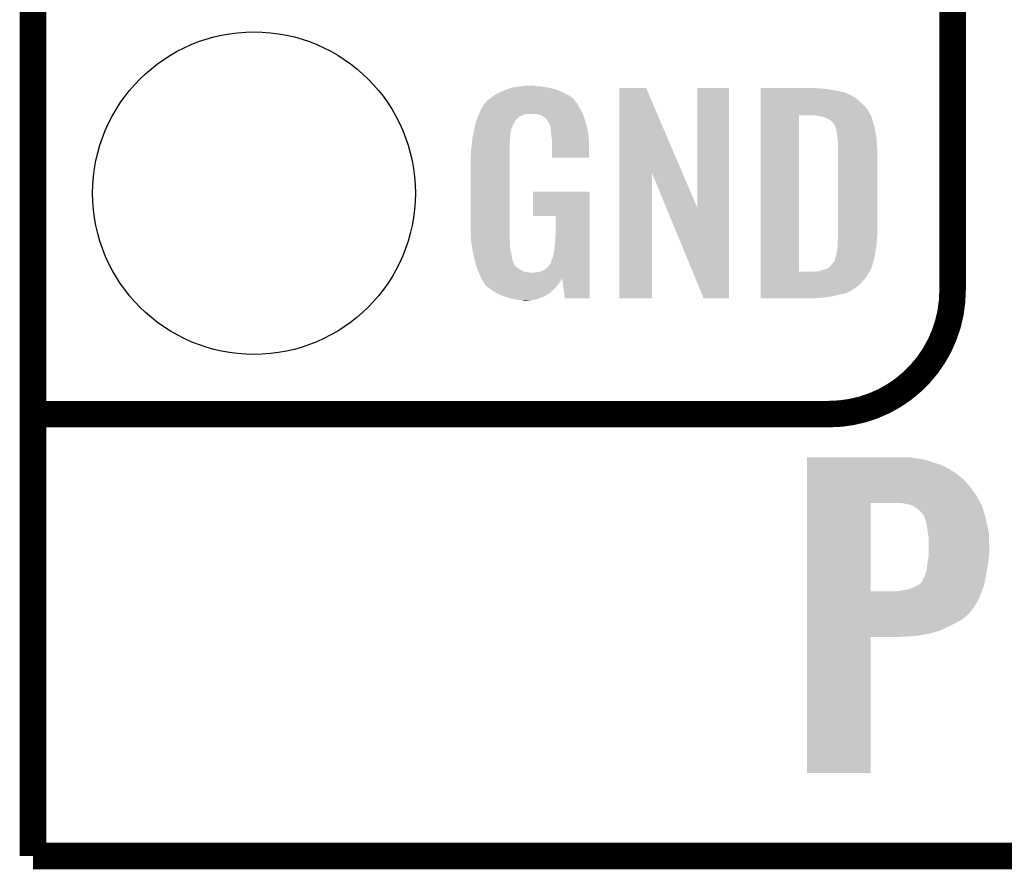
# Model space of a CAD drawing. Extents: x -1.3 to 24.2, y -3.9 to 39.2.
# Tile 1 of 34: x -1.3 to 4.3, y -3.9 to 1. Entities that reach past the tile are written whole.
import ezdxf

# ---------------------------------------------------------------- set-up
doc = ezdxf.new("R2010")
doc.units = 0
doc.layers.get('0').update_dxf_attribs({"linetype": 'CONTINUOUS'})
for name, color, linetype in [('PRESSURE_26_CLICK_V100_GKO', 5, 'CONTINUOUS'), ('PRESSURE_26_CLICK_V100_GTO', 14, 'CONTINUOUS'), ('PRESSURE_26_CLICK_V100_GTS', 12, 'CONTINUOUS')]:
    doc.layers.add(name, color=color, linetype=linetype)

# ---------------------------------------------------------------- blocks, each defined once
blk = doc.blocks.new('ROUND_34')
blk.add_circle((0, 0), 0.9271)

msp = doc.modelspace()

# ---------------------------------------------------------------- linework, layer by layer
at = {"layer": 'PRESSURE_26_CLICK_V100_GKO', "const_width": 0.1524}
for points in [[(-1.27, -3.81), (-1.27, 36.83)], [(-1.27, -3.81), (21.59, -3.81)]]:
    msp.add_lwpolyline(points, dxfattribs=at)
at = {"layer": 'PRESSURE_26_CLICK_V100_GTO', "const_width": 0.1524}
for points in [[(4.0132, -0.5588), (4.0132, 18.3388)], [(-1.27, -1.27), (-0.26924, -1.27)], [(-1.27, -1.27), (3.302, -1.27)]]:
    msp.add_lwpolyline(points, dxfattribs=at)
msp.add_lwpolyline([(3.302, -1.27, 0.4142136), (4.0132, -0.5588)], format="xyb", dxfattribs=at)
at = {"layer": 'PRESSURE_26_CLICK_V100_GTO'}
for points in [[(1.37636, 0.558798), (1.386842, 0.56642), (1.813558, 0.558798), (1.798318, 0.56642)], [(1.386842, 0.56642), (1.41224, 0.57912), (1.798318, 0.56642), (1.77292, 0.57912)], [(1.41224, 0.57912), (1.4224, 0.5842), (1.77292, 0.57912), (1.761308, 0.5842)], [(1.4224, 0.5842), (1.44526, 0.59436), (1.761308, 0.5842), (1.738084, 0.59436)], [(1.44526, 0.59436), (1.452874, 0.596898), (1.738084, 0.59436), (1.732282, 0.596898)], [(1.452874, 0.596898), (1.46812, 0.60198), (1.732282, 0.596898), (1.710686, 0.60198)], [(1.46812, 0.60198), (1.485054, 0.60706), (1.710686, 0.60198), (1.689098, 0.60706)], [(1.485054, 0.60706), (1.493522, 0.6096), (1.689098, 0.60706), (1.67005, 0.6096)], [(1.493522, 0.6096), (1.524, 0.61214), (1.67005, 0.6096), (1.651, 0.61214)], [(1.524, 0.61214), (1.53924, 0.61468), (1.651, 0.61214), (1.635762, 0.61468)], [(1.53924, 0.61468), (1.554482, 0.61722), (1.617982, 0.61468), (1.607822, 0.61722)], [(2.098054, 0.116718), (2.098062, 0.604504), (2.461048, 0.116718), (2.252984, 0.604504)], [(2.098062, 0.604504), (2.098064, 0.60452), (2.252984, 0.604504), (2.098064, 0.60452)], [(2.54762, -0.086242), (2.547642, 0.604496), (2.727946, -0.086242), (2.72796, 0.604496)], [(2.547642, 0.604496), (2.547644, 0.60452), (2.72796, 0.604496), (2.547644, 0.60452)], [(2.910862, 0.60198), (2.910864, 0.60452), (3.24612, 0.60198), (3.22072, 0.60452)], [(2.910862, 0.59944), (2.910862, 0.60198), (3.27914, 0.59944), (3.24612, 0.60198)], [(2.910862, 0.59436), (2.910862, 0.59944), (3.317238, 0.59436), (3.27914, 0.59944)], [(2.910862, 0.579118), (2.910862, 0.59436), (3.393442, 0.579118), (3.317238, 0.59436)], [(2.910862, 0.56388), (2.910862, 0.579118), (3.42646, 0.56388), (3.393442, 0.579118)], [(1.308102, 0.490222), (1.323336, 0.513076), (1.869442, 0.490222), (1.859282, 0.513076)], [(1.323336, 0.513076), (1.32334, 0.513082), (1.859282, 0.513076), (1.859278, 0.513082)], [(1.32334, 0.513082), (1.323364, 0.51562), (1.859278, 0.513082), (1.85674, 0.51562)], [(1.323364, 0.51562), (1.328422, 0.51563), (1.85674, 0.51562), (1.85673, 0.51563)], [(1.328422, 0.51563), (1.332992, 0.523242), (1.85673, 0.51563), (1.849122, 0.523242)], [(1.332992, 0.523242), (1.33604, 0.528316), (1.849122, 0.523242), (1.846582, 0.528316)], [(1.33604, 0.528316), (1.336044, 0.528322), (1.846582, 0.528316), (1.846578, 0.528322)], [(1.336044, 0.528322), (1.3589, 0.5461), (1.846578, 0.528322), (1.831342, 0.5461)], [(1.3589, 0.5461), (1.37636, 0.558798), (1.831342, 0.5461), (1.813558, 0.558798)], [(2.91086, 0.4953), (2.910862, 0.515622), (3.51282, 0.4953), (3.4925, 0.515622)], [(2.910862, 0.561338), (2.910862, 0.56388), (3.431542, 0.561338), (3.42646, 0.56388)], [(2.910862, 0.55626), (2.910862, 0.561338), (3.439162, 0.55626), (3.431542, 0.561338)], [(2.910862, 0.54864), (2.910862, 0.55626), (3.454398, 0.54864), (3.439162, 0.55626)], [(2.910862, 0.5334), (2.910862, 0.54864), (3.47218, 0.5334), (3.454398, 0.54864)], [(2.910862, 0.515622), (2.910862, 0.5334), (3.4925, 0.515622), (3.47218, 0.5334)], [(1.288314, 0.4445), (1.292592, 0.454658), (1.534158, 0.4445), (1.562098, 0.454658)], [(1.292592, 0.45466), (1.295802, 0.462282), (1.889762, 0.45466), (1.88722, 0.462282)], [(1.292592, 0.454658), (1.292592, 0.45466), (1.562098, 0.454658), (1.625596, 0.45466)], [(1.295802, 0.462282), (1.29794, 0.46736), (1.88722, 0.462282), (1.88399, 0.46736)], [(1.29794, 0.46736), (1.3081, 0.49022), (1.88399, 0.46736), (1.869442, 0.49022)], [(1.3081, 0.49022), (1.308102, 0.490222), (1.869442, 0.49022), (1.869442, 0.490222)], [(1.640842, 0.44958), (1.625596, 0.45466), (1.891454, 0.44958), (1.889762, 0.45466)], [(2.91086, 0.4699), (2.91086, 0.4953), (3.5306, 0.4699), (3.51282, 0.4953)], [(2.91086, 0.44704), (2.91086, 0.4699), (3.54307, 0.44704), (3.5306, 0.4699)], [(1.270362, 0.388618), (1.2752, 0.408938), (1.4859, 0.388618), (1.49606, 0.408938)], [(1.2752, 0.408938), (1.277622, 0.419102), (1.49606, 0.408938), (1.502838, 0.419102)], [(1.277622, 0.419102), (1.279758, 0.424176), (1.502838, 0.419102), (1.506222, 0.424176)], [(1.279758, 0.424176), (1.280828, 0.426718), (1.506222, 0.424176), (1.511296, 0.426718)], [(1.280828, 0.426718), (1.285106, 0.436878), (1.511296, 0.426718), (1.521458, 0.436878)], [(1.285106, 0.436878), (1.288314, 0.4445), (1.521458, 0.436878), (1.534158, 0.4445)], [(1.651, 0.447042), (1.640842, 0.44958), (1.8923, 0.447042), (1.891454, 0.44958)], [(1.666238, 0.436882), (1.651, 0.447042), (1.895688, 0.436882), (1.8923, 0.447042)], [(1.671316, 0.434342), (1.666238, 0.436882), (1.896534, 0.434342), (1.895688, 0.436882)], [(1.680028, 0.42418), (1.671316, 0.434342), (1.89992, 0.42418), (1.896534, 0.434342)], [(1.68656, 0.416558), (1.680028, 0.42418), (1.902162, 0.416558), (1.89992, 0.42418)], [(1.69672, 0.396242), (1.68656, 0.416558), (1.908138, 0.396242), (1.902162, 0.416558)], [(1.701796, 0.388626), (1.69672, 0.396242), (1.910378, 0.388626), (1.908138, 0.396242)], [(2.910842, -0.452098), (2.91086, 0.44704), (3.13182, -0.452098), (3.131842, 0.44704)], [(3.243582, 0.4445), (3.223258, 0.44704), (3.544456, 0.4445), (3.54307, 0.44704)], [(3.25247, 0.44196), (3.243582, 0.4445), (3.54584, 0.44196), (3.544456, 0.4445)], [(3.261358, 0.43942), (3.25247, 0.44196), (3.547112, 0.43942), (3.54584, 0.44196)], [(3.274062, 0.436878), (3.261358, 0.43942), (3.548382, 0.436878), (3.547112, 0.43942)], [(3.286762, 0.431798), (3.274062, 0.436878), (3.549652, 0.431798), (3.548382, 0.436878)], [(3.294382, 0.42672), (3.286762, 0.431798), (3.55092, 0.42672), (3.549652, 0.431798)], [(3.299464, 0.42418), (3.294382, 0.42672), (3.551646, 0.42418), (3.55092, 0.42672)], [(3.302004, 0.424178), (3.299464, 0.42418), (3.551648, 0.424178), (3.551646, 0.42418)], [(3.31216, 0.419098), (3.302004, 0.424178), (3.553098, 0.419098), (3.551648, 0.424178)], [(3.322318, 0.40894), (3.31216, 0.419098), (3.556, 0.40894), (3.553098, 0.419098)], [(3.32232, 0.408938), (3.322318, 0.40894), (3.556002, 0.408938), (3.556, 0.40894)], [(3.337562, 0.388618), (3.32232, 0.408938), (3.562774, 0.388618), (3.556002, 0.408938)], [(1.257432, 0.330198), (1.260106, 0.342898), (1.4732, 0.330198), (1.4732, 0.342898)], [(1.260106, 0.342898), (1.262244, 0.353058), (1.4732, 0.342898), (1.47574, 0.353058)], [(1.262244, 0.353058), (1.263848, 0.360676), (1.47574, 0.353058), (1.47574, 0.360676)], [(1.263848, 0.360676), (1.26492, 0.36576), (1.47574, 0.360676), (1.477588, 0.36576)], [(1.26492, 0.36576), (1.270362, 0.388618), (1.477588, 0.36576), (1.4859, 0.388618)], [(1.7018, 0.381004), (1.701796, 0.388626), (1.91262, 0.381004), (1.910378, 0.388626)], [(1.701802, 0.381002), (1.7018, 0.381004), (1.91262, 0.381002), (1.91262, 0.381004)], [(1.704338, 0.375924), (1.701802, 0.381002), (1.913588, 0.375924), (1.91262, 0.381002)], [(1.70434, 0.373382), (1.704338, 0.375924), (1.914072, 0.373382), (1.913588, 0.375924)], [(1.70688, 0.360682), (1.70434, 0.373382), (1.916492, 0.360682), (1.914072, 0.373382)], [(1.70688, 0.340362), (1.70688, 0.360682), (1.920362, 0.340362), (1.916492, 0.360682)], [(1.708836, 0.327658), (1.70688, 0.340362), (1.92278, 0.327658), (1.920362, 0.340362)], [(3.338198, 0.38608), (3.337562, 0.388618), (3.56362, 0.38608), (3.562774, 0.388618)], [(3.3401, 0.378462), (3.338198, 0.38608), (3.56489, 0.378462), (3.56362, 0.38608)], [(3.34264, 0.37084), (3.3401, 0.378462), (3.56616, 0.37084), (3.56489, 0.378462)], [(3.34518, 0.365756), (3.34264, 0.37084), (3.567008, 0.365756), (3.56616, 0.37084)], [(3.34518, 0.363218), (3.34518, 0.365756), (3.567432, 0.363218), (3.567008, 0.365756)], [(3.34645, 0.3556), (3.34518, 0.363218), (3.5687, 0.3556), (3.567432, 0.363218)], [(3.34772, 0.34798), (3.34645, 0.3556), (3.570224, 0.34798), (3.5687, 0.3556)], [(3.35153, 0.3175), (3.34772, 0.34798), (3.57632, 0.3175), (3.570224, 0.34798)], [(1.250214, 0.274318), (1.25262, 0.29718), (1.46812, 0.274318), (1.47066, 0.29718)], [(1.25262, 0.29718), (1.254492, 0.314958), (1.47066, 0.29718), (1.47066, 0.314958)], [(1.254492, 0.314958), (1.25476, 0.3175), (1.47066, 0.314958), (1.471082, 0.3175)], [(1.25476, 0.3175), (1.257432, 0.330198), (1.471082, 0.3175), (1.4732, 0.330198)], [(1.71196, 0.307342), (1.708836, 0.327658), (1.923628, 0.307342), (1.92278, 0.327658)], [(1.71196, 0.2667), (1.71196, 0.307342), (1.92532, 0.2667), (1.923628, 0.307342)], [(3.35534, 0.287018), (3.35153, 0.3175), (3.578114, 0.287018), (3.57632, 0.3175)], [(3.35534, 0.27432), (3.35534, 0.287018), (3.57886, 0.27432), (3.578114, 0.287018)], [(1.2446, 0.218442), (1.24714, 0.233682), (1.46812, 0.218442), (1.46812, 0.233682)], [(1.24714, 0.25146), (1.24968, 0.26924), (1.46812, 0.25146), (1.46812, 0.26924)], [(1.24714, 0.233682), (1.24714, 0.25146), (1.46812, 0.233682), (1.46812, 0.25146)], [(1.24968, 0.26924), (1.250214, 0.274318), (1.46812, 0.26924), (1.46812, 0.274318)], [(1.71196, 0.203224), (1.71196, 0.2667), (1.925296, 0.203224), (1.92532, 0.2667)], [(3.35534, 0.228602), (3.35534, 0.27432), (3.5814, 0.228602), (3.57886, 0.27432)], [(3.35534, -0.23622), (3.35534, 0.228602), (3.5814, -0.23622), (3.5814, 0.228602)], [(1.2446, -0.20574), (1.2446, 0.218442), (1.46812, -0.20574), (1.46812, 0.218442)], [(1.925296, 0.2032), (1.71196, 0.203224), (1.925296, 0.2032), (1.925296, 0.203224)], [(2.09804, -0.604496), (2.098054, 0.116718), (2.285976, -0.604496), (2.286, 0.116718)], [(2.36963, -0.086242), (2.286, 0.116718), (2.54762, -0.086242), (2.461048, 0.116718)], [(1.60274, -0.132056), (1.602762, 0.007596), (1.927854, -0.132056), (1.92786, 0.007596)], [(1.602762, 0.007596), (1.602764, 0.00762), (1.92786, 0.007596), (1.602764, 0.00762)], [(2.583176, -0.604504), (2.36963, -0.086242), (2.727936, -0.604504), (2.727946, -0.086242)], [(1.732256, -0.13208), (1.60274, -0.132056), (1.927854, -0.13208), (1.927854, -0.132056)], [(1.73228, -0.243842), (1.732256, -0.13208), (1.92785, -0.243842), (1.927854, -0.13208)], [(1.246868, -0.26924), (1.2446, -0.20574), (1.46812, -0.26924), (1.46812, -0.20574)], [(1.24714, -0.276858), (1.246868, -0.26924), (1.469074, -0.276858), (1.46812, -0.26924)], [(1.249174, -0.289562), (1.24714, -0.276858), (1.47066, -0.289562), (1.469074, -0.276858)], [(1.7272, -0.31496), (1.72974, -0.28194), (1.927846, -0.31496), (1.927848, -0.28194)], [(1.72974, -0.28194), (1.73228, -0.243842), (1.927848, -0.28194), (1.92785, -0.243842)], [(3.3528, -0.279398), (3.354416, -0.26162), (3.577378, -0.279398), (3.57886, -0.26162)], [(3.3528, -0.2921), (3.3528, -0.279398), (3.57632, -0.2921), (3.577378, -0.279398)], [(3.354416, -0.26162), (3.35534, -0.25146), (3.57886, -0.26162), (3.579876, -0.25146)], [(3.35534, -0.25146), (3.35534, -0.23622), (3.579876, -0.25146), (3.5814, -0.23622)], [(1.252832, -0.312422), (1.249174, -0.289562), (1.47066, -0.312422), (1.47066, -0.289562)], [(1.256488, -0.33528), (1.252832, -0.312422), (1.47574, -0.33528), (1.47066, -0.312422)], [(1.2573, -0.34036), (1.256488, -0.33528), (1.476756, -0.34036), (1.47574, -0.33528)], [(1.72212, -0.3429), (1.7272, -0.31496), (1.927846, -0.3429), (1.927846, -0.31496)], [(3.347718, -0.345442), (3.34772, -0.335282), (3.568698, -0.345442), (3.57015, -0.335282)], [(3.34772, -0.335282), (3.35026, -0.322578), (3.57015, -0.335282), (3.571966, -0.322578)], [(3.35026, -0.322578), (3.3528, -0.30226), (3.571966, -0.322578), (3.574868, -0.30226)], [(3.3528, -0.30226), (3.3528, -0.2921), (3.574868, -0.30226), (3.57632, -0.2921)], [(1.26238, -0.36068), (1.2573, -0.34036), (1.48082, -0.36068), (1.476756, -0.34036)], [(1.269366, -0.388622), (1.26238, -0.36068), (1.485902, -0.388622), (1.48082, -0.36068)], [(1.27, -0.39116), (1.269366, -0.388622), (1.486856, -0.39116), (1.485902, -0.388622)], [(1.273556, -0.408938), (1.27, -0.39116), (1.493524, -0.408938), (1.486856, -0.39116)], [(1.70688, -0.396238), (1.709422, -0.383538), (1.927844, -0.396238), (1.927844, -0.383538)], [(1.709422, -0.383538), (1.71704, -0.365758), (1.927844, -0.383538), (1.927844, -0.365758)], [(1.71704, -0.365758), (1.72212, -0.3429), (1.927844, -0.365758), (1.927846, -0.3429)], [(3.32613, -0.40132), (3.337558, -0.386084), (3.556, -0.40132), (3.560062, -0.386084)], [(3.337558, -0.386084), (3.3401, -0.37084), (3.560062, -0.386084), (3.564128, -0.37084)], [(3.3401, -0.37084), (3.342638, -0.363222), (3.564128, -0.37084), (3.56616, -0.363222)], [(3.342638, -0.363222), (3.345178, -0.355602), (3.56616, -0.363222), (3.567248, -0.355602)], [(3.345178, -0.355602), (3.34518, -0.353064), (3.567248, -0.355602), (3.56761, -0.353064)], [(3.34518, -0.353064), (3.347718, -0.345442), (3.56761, -0.353064), (3.568698, -0.345442)], [(1.274066, -0.411484), (1.273556, -0.408938), (1.496062, -0.411484), (1.493524, -0.408938)], [(1.27508, -0.416558), (1.274066, -0.411484), (1.498604, -0.416558), (1.496062, -0.411484)], [(1.280796, -0.4318), (1.27508, -0.416558), (1.51892, -0.4318), (1.498604, -0.416558)], [(1.2827, -0.43688), (1.280796, -0.4318), (1.52527, -0.43688), (1.51892, -0.4318)], [(1.284878, -0.441962), (1.2827, -0.43688), (1.531622, -0.441962), (1.52527, -0.43688)], [(1.289232, -0.45212), (1.284878, -0.441962), (1.551944, -0.45212), (1.531622, -0.441962)], [(1.29032, -0.45466), (1.289232, -0.45212), (1.57226, -0.45466), (1.551944, -0.45212)], [(1.62306, -0.45466), (1.640842, -0.452118), (1.92784, -0.45466), (1.92784, -0.452118)], [(1.640842, -0.452118), (1.656082, -0.44704), (1.92784, -0.452118), (1.927842, -0.44704)], [(1.656082, -0.44704), (1.673856, -0.43688), (1.927842, -0.44704), (1.927842, -0.43688)], [(1.673856, -0.43688), (1.689102, -0.424178), (1.927842, -0.43688), (1.927842, -0.424178)], [(1.689102, -0.424178), (1.701802, -0.406398), (1.927842, -0.424178), (1.927842, -0.406398)], [(1.701802, -0.406398), (1.70434, -0.403856), (1.927842, -0.406398), (1.927842, -0.403856)], [(1.70434, -0.403856), (1.70688, -0.396238), (1.927842, -0.403856), (1.927844, -0.396238)], [(2.910842, -0.45212), (2.910842, -0.452098), (3.213098, -0.45212), (3.13182, -0.452098)], [(2.910842, -0.462282), (2.910842, -0.45212), (3.528058, -0.462282), (3.536186, -0.45212)], [(3.213098, -0.45212), (3.225798, -0.44958), (3.536186, -0.45212), (3.538218, -0.44958)], [(3.241036, -0.44958), (3.241042, -0.449578), (3.538218, -0.44958), (3.53822, -0.449578)], [(3.241042, -0.449578), (3.27406, -0.43942), (3.53822, -0.449578), (3.543298, -0.43942)], [(3.27406, -0.43942), (3.29184, -0.434342), (3.543298, -0.43942), (3.545838, -0.434342)], [(3.29184, -0.434342), (3.291842, -0.43434), (3.545838, -0.434342), (3.54584, -0.43434)], [(3.291842, -0.43434), (3.30708, -0.42418), (3.54584, -0.43434), (3.548966, -0.42418)], [(3.30708, -0.42418), (3.309622, -0.421638), (3.548966, -0.42418), (3.549748, -0.421638)], [(3.309622, -0.421638), (3.32232, -0.4064), (3.549748, -0.421638), (3.554436, -0.4064)], [(3.32232, -0.4064), (3.32613, -0.40132), (3.554436, -0.4064), (3.556, -0.40132)], [(1.29159, -0.4572), (1.29032, -0.45466), (1.597658, -0.4572), (1.57226, -0.45466)], [(1.29794, -0.4699), (1.29159, -0.4572), (1.92784, -0.4699), (1.92784, -0.4572)], [(1.30302, -0.485138), (1.29794, -0.4699), (1.92784, -0.485138), (1.92784, -0.4699)], [(1.303804, -0.486706), (1.30302, -0.485138), (1.92784, -0.486706), (1.92784, -0.485138)], [(1.303806, -0.486708), (1.303804, -0.486706), (1.77038, -0.486708), (1.7704, -0.486706)], [(1.305564, -0.490224), (1.303806, -0.486708), (1.770378, -0.490224), (1.77038, -0.486708)], [(1.3081, -0.495298), (1.305564, -0.490224), (1.767478, -0.495298), (1.770378, -0.490224)], [(1.316568, -0.508), (1.3081, -0.495298), (1.76022, -0.508), (1.767478, -0.495298)], [(1.31826, -0.51054), (1.316568, -0.508), (1.758314, -0.51054), (1.76022, -0.508)], [(1.610362, -0.4572), (1.62306, -0.45466), (1.92784, -0.4572), (1.92784, -0.45466)], [(1.785618, -0.604498), (1.7704, -0.486706), (1.927836, -0.604498), (1.92784, -0.486706)], [(2.91084, -0.523242), (2.910842, -0.482598), (3.482338, -0.523242), (3.5179, -0.482598)], [(2.910842, -0.482598), (2.910842, -0.462282), (3.5179, -0.482598), (3.528058, -0.462282)], [(1.320794, -0.513074), (1.31826, -0.51054), (1.756414, -0.513074), (1.758314, -0.51054)], [(1.3208, -0.515618), (1.320794, -0.513074), (1.754506, -0.515618), (1.756414, -0.513074)], [(1.329872, -0.52832), (1.3208, -0.515618), (1.74498, -0.52832), (1.754506, -0.515618)], [(1.333498, -0.533398), (1.329872, -0.52832), (1.740466, -0.533398), (1.74498, -0.52832)], [(1.35382, -0.54864), (1.333498, -0.533398), (1.726916, -0.54864), (1.740466, -0.533398)], [(1.357632, -0.55118), (1.35382, -0.54864), (1.72466, -0.55118), (1.726916, -0.54864)], [(1.391918, -0.574038), (1.357632, -0.55118), (1.699516, -0.574038), (1.72466, -0.55118)], [(2.91084, -0.54356), (2.91084, -0.523242), (3.456938, -0.54356), (3.482338, -0.523242)], [(2.91084, -0.56134), (2.91084, -0.54356), (3.428998, -0.56134), (3.456938, -0.54356)], [(2.91084, -0.56896), (2.91084, -0.56134), (3.41376, -0.56896), (3.428998, -0.56134)], [(1.39737, -0.576582), (1.391918, -0.574038), (1.696718, -0.576582), (1.699516, -0.574038)], [(1.43002, -0.59182), (1.39737, -0.576582), (1.670048, -0.59182), (1.696718, -0.576582)], [(1.447292, -0.5969), (1.43002, -0.59182), (1.661158, -0.5969), (1.670048, -0.59182)], [(1.4732, -0.60452), (1.447292, -0.5969), (1.639568, -0.60452), (1.661158, -0.5969)], [(1.50876, -0.61214), (1.4732, -0.60452), (1.617978, -0.61214), (1.639568, -0.60452)], [(1.523998, -0.61468), (1.50876, -0.61214), (1.59258, -0.61468), (1.617978, -0.61214)], [(1.551938, -0.61722), (1.539238, -0.61468), (1.567182, -0.61722), (1.59258, -0.61468)], [(1.927836, -0.60452), (1.785618, -0.604498), (1.927836, -0.60452), (1.927836, -0.604498)], [(2.285976, -0.60452), (2.09804, -0.604496), (2.285976, -0.60452), (2.285976, -0.604496)], [(2.727936, -0.60452), (2.583176, -0.604504), (2.727936, -0.60452), (2.727936, -0.604504)], [(2.91084, -0.57658), (2.91084, -0.56896), (3.395978, -0.57658), (3.41376, -0.56896)], [(2.91084, -0.58166), (2.91084, -0.57658), (3.36804, -0.58166), (3.395978, -0.57658)], [(2.91084, -0.58928), (2.91084, -0.58166), (3.33756, -0.58928), (3.36804, -0.58166)], [(2.91084, -0.5969), (2.91084, -0.58928), (3.29946, -0.5969), (3.33756, -0.58928)], [(2.91084, -0.60198), (2.91084, -0.5969), (3.25374, -0.60198), (3.29946, -0.5969)], [(2.91084, -0.604496), (2.91084, -0.60198), (3.205936, -0.604496), (3.25374, -0.60198)], [(3.205482, -0.60452), (2.91084, -0.604496), (3.205482, -0.60452), (3.205936, -0.604496)], [(3.177562, -1.524), (3.177564, -1.51892), (3.794762, -1.524), (3.774442, -1.51892)], [(3.177562, -1.52654), (3.177562, -1.524), (3.825242, -1.52654), (3.794762, -1.524)], [(3.177562, -1.534162), (3.177562, -1.52654), (3.8608, -1.534162), (3.825242, -1.52654)], [(3.177562, -1.54686), (3.177562, -1.534162), (3.8989, -1.54686), (3.8608, -1.534162)], [(3.177562, -1.5621), (3.177562, -1.54686), (3.94716, -1.5621), (3.8989, -1.54686)], [(3.177562, -1.58242), (3.177562, -1.5621), (3.987798, -1.58242), (3.94716, -1.5621)], [(3.177562, -1.61036), (3.177562, -1.58242), (4.03352, -1.61036), (3.987798, -1.58242)], [(3.177562, -1.64592), (3.177562, -1.61036), (4.0767, -1.64592), (4.03352, -1.61036)], [(3.17756, -1.689098), (3.177562, -1.64592), (4.114798, -1.689098), (4.0767, -1.64592)], [(3.17756, -1.73736), (3.17756, -1.689098), (4.150362, -1.73736), (4.114798, -1.689098)], [(3.17756, -1.78054), (3.17756, -1.73736), (4.173752, -1.78054), (4.150362, -1.73736)], [(3.177552, -2.288518), (3.17756, -1.78054), (3.5433, -2.288518), (3.543322, -1.78054)], [(3.73126, -1.78308), (3.70586, -1.78054), (4.175128, -1.78308), (4.173752, -1.78054)], [(3.75666, -1.78816), (3.73126, -1.78308), (4.177878, -1.78816), (4.175128, -1.78308)], [(3.774442, -1.79324), (3.75666, -1.78816), (4.18063, -1.79324), (4.177878, -1.78816)], [(3.787142, -1.798322), (3.774442, -1.79324), (4.183382, -1.798322), (4.18063, -1.79324)], [(3.797302, -1.80594), (3.787142, -1.798322), (4.18556, -1.80594), (4.183382, -1.798322)], [(3.802384, -1.80848), (3.797302, -1.80594), (4.186286, -1.80848), (4.18556, -1.80594)], [(3.804926, -1.808486), (3.802384, -1.80848), (4.186286, -1.808486), (4.186286, -1.80848)], [(3.832862, -1.833882), (3.804926, -1.808486), (4.193542, -1.833882), (4.186286, -1.808486)], [(3.85064, -1.856742), (3.832862, -1.833882), (4.200074, -1.856742), (4.193542, -1.833882)], [(3.854872, -1.869438), (3.85064, -1.856742), (4.2037, -1.869438), (4.200074, -1.856742)], [(3.8608, -1.887224), (3.854872, -1.869438), (4.207592, -1.887224), (4.2037, -1.869438)], [(3.8608, -1.889762), (3.8608, -1.887224), (4.208146, -1.889762), (4.207592, -1.887224)], [(3.86588, -1.910082), (3.8608, -1.889762), (4.212592, -1.910082), (4.208146, -1.889762)], [(3.86842, -1.93548), (3.86588, -1.910082), (4.218146, -1.93548), (4.212592, -1.910082)], [(3.870962, -1.950722), (3.86842, -1.93548), (4.22148, -1.950722), (4.218146, -1.93548)], [(3.87604, -1.981202), (3.870962, -1.950722), (4.222328, -1.981202), (4.22148, -1.950722)], [(3.87604, -2.04216), (3.87604, -1.981202), (4.22402, -2.04216), (4.222328, -1.981202)], [(3.871556, -2.108202), (3.875142, -2.087882), (4.22148, -2.108202), (4.22148, -2.087882)], [(3.875142, -2.087882), (3.87604, -2.082802), (4.22148, -2.087882), (4.222044, -2.082802)], [(3.87604, -2.06502), (3.87604, -2.04216), (4.22402, -2.06502), (4.22402, -2.04216)], [(3.87604, -2.082802), (3.87604, -2.06502), (4.222044, -2.082802), (4.22402, -2.06502)], [(3.86588, -2.15646), (3.867784, -2.1336), (4.212424, -2.15646), (4.2164, -2.1336)], [(3.867784, -2.1336), (3.86842, -2.125978), (4.2164, -2.1336), (4.217924, -2.125978)], [(3.86842, -2.125978), (3.871556, -2.108202), (4.217924, -2.125978), (4.22148, -2.108202)], [(3.85064, -2.207262), (3.856354, -2.19202), (4.20319, -2.207262), (4.20624, -2.19202)], [(3.856354, -2.19202), (3.858258, -2.186942), (4.20624, -2.19202), (4.207122, -2.186942)], [(3.858258, -2.186942), (3.86588, -2.15646), (4.207122, -2.186942), (4.212424, -2.15646)], [(3.79476, -2.26314), (3.81, -2.25552), (4.190716, -2.26314), (4.193538, -2.25552)], [(3.81, -2.25552), (3.820156, -2.250442), (4.193538, -2.25552), (4.194552, -2.250442)], [(3.820156, -2.250442), (3.837938, -2.23266), (4.194552, -2.250442), (4.19811, -2.23266)], [(3.837938, -2.23266), (3.84048, -2.22758), (4.19811, -2.23266), (4.199126, -2.22758)], [(3.84048, -2.22758), (3.84302, -2.21996), (4.199126, -2.22758), (4.20065, -2.21996)], [(3.84302, -2.21996), (3.85064, -2.207262), (4.20065, -2.21996), (4.20319, -2.207262)], [(3.177552, -2.28854), (3.177552, -2.288518), (3.698238, -2.28854), (3.5433, -2.288518)], [(3.177552, -2.324102), (3.177552, -2.28854), (4.16814, -2.324102), (4.181308, -2.28854)], [(3.698238, -2.28854), (3.716018, -2.28346), (4.181308, -2.28854), (4.18319, -2.28346)], [(3.716018, -2.28346), (3.741418, -2.28092), (4.18319, -2.28346), (4.18413, -2.28092)], [(3.741418, -2.28092), (3.76936, -2.273302), (4.18413, -2.28092), (4.186952, -2.273302)], [(3.76936, -2.273302), (3.79476, -2.26314), (4.186952, -2.273302), (4.190716, -2.26314)], [(3.177552, -2.382516), (3.177552, -2.324102), (4.13512, -2.382516), (4.16814, -2.324102)], [(3.17755, -2.433322), (3.177552, -2.40792), (4.089396, -2.433322), (4.1148, -2.40792)], [(3.177552, -2.40792), (3.177552, -2.382516), (4.1148, -2.40792), (4.13512, -2.382516)], [(3.17755, -2.43586), (3.17755, -2.433322), (4.084322, -2.43586), (4.089396, -2.433322)], [(3.17755, -2.451102), (3.17755, -2.43586), (4.066538, -2.451102), (4.084322, -2.43586)], [(3.17755, -2.46888), (3.17755, -2.451102), (4.03352, -2.46888), (4.066538, -2.451102)], [(3.17755, -2.4892), (3.17755, -2.46888), (3.995422, -2.4892), (4.03352, -2.46888)], [(3.17755, -2.514602), (3.17755, -2.4892), (3.93954, -2.514602), (3.995422, -2.4892)], [(3.17755, -2.53238), (3.17755, -2.514602), (3.87604, -2.53238), (3.93954, -2.514602)], [(3.17755, -2.54508), (3.17755, -2.53238), (3.80238, -2.54508), (3.87604, -2.53238)], [(3.17755, -2.55016), (3.17755, -2.54508), (3.716022, -2.55016), (3.80238, -2.54508)], [(3.17754, -3.332456), (3.17755, -2.550184), (3.543276, -3.332456), (3.5433, -2.550184)], [(3.17755, -2.550184), (3.17755, -2.55016), (3.5433, -2.550184), (3.716022, -2.55016)], [(3.543276, -3.33248), (3.17754, -3.332456), (3.543276, -3.33248), (3.543276, -3.332456)]]:
    msp.add_solid(points, dxfattribs=at)

# ---------------------------------------------------------------- block references
at = {"layer": 'PRESSURE_26_CLICK_V100_GTS'}
msp.add_blockref('ROUND_34', (0, 0), dxfattribs=at)

doc.saveas('drawing.dxf')
